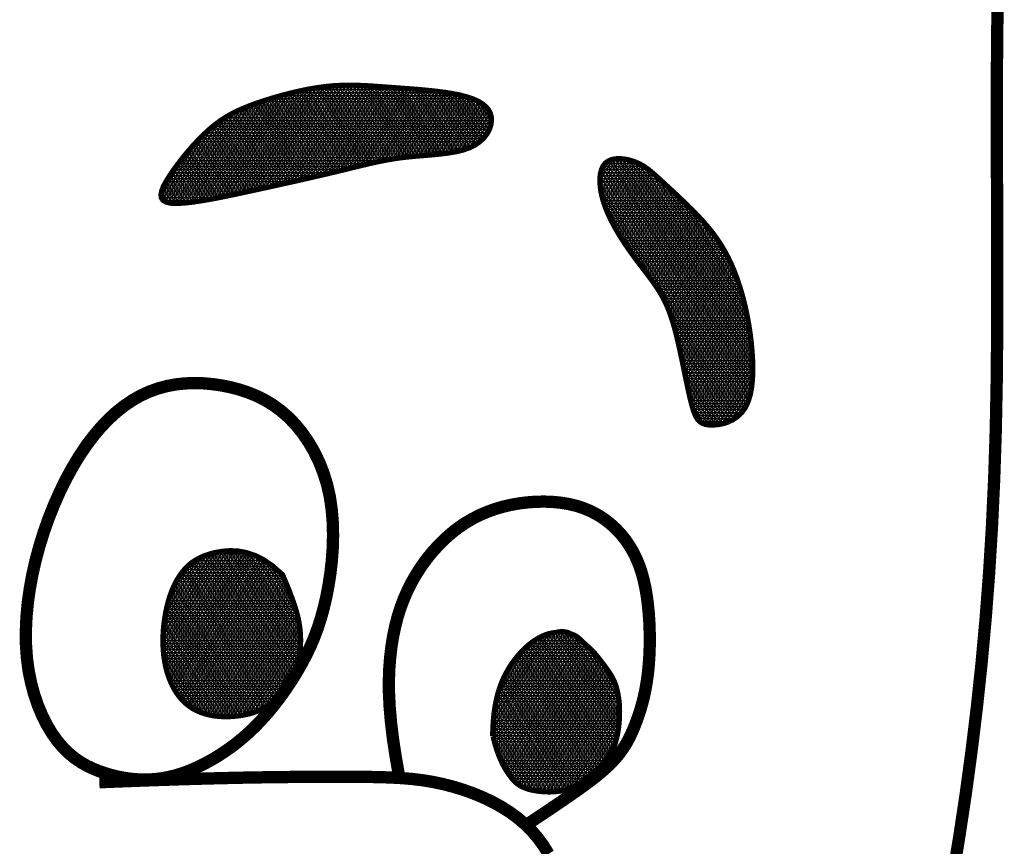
# Model space of a CAD drawing. Extents: x 204 to 1091, y -244 to 171.
# Tile 238 of 246: x 1040.37 to 1045.57, y -176.11 to -171.74. Entities that reach past the tile are written whole.
import ezdxf

# ---------------------------------------------------------------- set-up
doc = ezdxf.new("R2010")
doc.units = 0
doc.header["$LTSCALE"] = 10
doc.header["$MEASUREMENT"] = 0
doc.layers.add('FACE', color=160, linetype='CONTINUOUS')
pattern_1 = [(360, (985.394992, -253.116184), (1e-17, 0.0162636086), []), (60, (985.394992, -253.116184), (-0.0140846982, 0.0081318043), []), (120, (985.394992, -253.116184), (-0.0140846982, -0.0081318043), [])]

msp = doc.modelspace()

# ---------------------------------------------------------------- hatches: boundary and pattern name
at = {"layer": 'FACE', "linetype": 'Continuous'}
h = msp.add_hatch(dxfattribs=at)
h.set_pattern_fill('NET3', scale=0.130109, style=0)
h.set_pattern_definition(pattern_1)
h.paths.add_polyline_path([(1044.2341, -173.4474), (1044.2283, -173.3999), (1044.2213, -173.3533), (1044.213, -173.3079), (1044.2037, -173.2636), (1044.1933, -173.2206), (1044.1819, -173.179), (1044.1695, -173.1389), (1044.1562, -173.1004), (1044.1421, -173.0635), (1044.1269, -173.0282), (1044.1105, -172.9941), (1044.0928, -172.9611), (1044.0736, -172.929), (1044.0527, -172.8975), (1044.0301, -172.8664), (1044.0054, -172.8356), (1043.9787, -172.8048), (1043.9505, -172.7743), (1043.9213, -172.7443), (1043.8917, -172.7152), (1043.8624, -172.6871), (1043.8338, -172.6603), (1043.8067, -172.6352), (1043.7815, -172.6119), (1043.7587, -172.5907), (1043.7379, -172.5715), (1043.7187, -172.5543), (1043.7004, -172.5389), (1043.6825, -172.5252), (1043.6646, -172.5131), (1043.6459, -172.5025), (1043.6262, -172.4932), (1043.6048, -172.4854), (1043.5825, -172.4792), (1043.5597, -172.4751), (1043.5371, -172.4733), (1043.5154, -172.4744), (1043.4951, -172.4785), (1043.477, -172.4863), (1043.4617, -172.4979), (1043.4497, -172.5137), (1043.4411, -172.5332), (1043.4356, -172.5561), (1043.4332, -172.5818), (1043.4339, -172.6099), (1043.4374, -172.6398), (1043.4437, -172.6712), (1043.4527, -172.7034), (1043.4642, -172.7361), (1043.478, -172.7691), (1043.4937, -172.802), (1043.511, -172.8347), (1043.5296, -172.867), (1043.5492, -172.8986), (1043.5694, -172.9294), (1043.5899, -172.9591), (1043.6104, -172.9876), (1043.6308, -173.0149), (1043.6509, -173.0413), (1043.6704, -173.0669), (1043.6894, -173.0919), (1043.7075, -173.1164), (1043.7247, -173.1405), (1043.7407, -173.1645), (1043.7555, -173.1886), (1043.7692, -173.2132), (1043.7819, -173.2388), (1043.7938, -173.2661), (1043.8051, -173.2955), (1043.8159, -173.3276), (1043.8264, -173.3629), (1043.8367, -173.4019), (1043.847, -173.445), (1043.8573, -173.491), (1043.8674, -173.5387), (1043.8774, -173.5869), (1043.8871, -173.6342), (1043.8966, -173.6793), (1043.9058, -173.7211), (1043.9146, -173.7581), (1043.923, -173.7894), (1043.9315, -173.8153), (1043.9405, -173.8361), (1043.9506, -173.8523), (1043.9621, -173.8645), (1043.9756, -173.873), (1043.9916, -173.8785), (1044.0105, -173.8814), (1044.0326, -173.8819), (1044.0572, -173.8799), (1044.0833, -173.8749), (1044.1099, -173.8665), (1044.136, -173.8542), (1044.1608, -173.8376), (1044.1832, -173.8163), (1044.2023, -173.7899), (1044.2173, -173.7582), (1044.2285, -173.7216), (1044.236, -173.6811), (1044.2405, -173.6375), (1044.2421, -173.5915), (1044.2413, -173.5439), (1044.2385, -173.4956)])
h.paths.add_polyline_path([(1041.5848, -172.6451), (1041.6479, -172.6314), (1041.7103, -172.6177), (1041.7715, -172.6041), (1041.8314, -172.5907), (1041.8896, -172.5775), (1041.9457, -172.5646), (1041.9995, -172.552), (1042.0506, -172.5398), (1042.0989, -172.528), (1042.1447, -172.5168), (1042.1887, -172.5062), (1042.2315, -172.4963), (1042.2737, -172.4873), (1042.3158, -172.4793), (1042.3584, -172.4723), (1042.4022, -172.4665), (1042.4475, -172.4619), (1042.4936, -172.458), (1042.5399, -172.4542), (1042.5854, -172.4499), (1042.6295, -172.4445), (1042.6713, -172.4375), (1042.7099, -172.4282), (1042.7447, -172.4161), (1042.7749, -172.4008), (1042.8004, -172.3827), (1042.8213, -172.3624), (1042.8377, -172.3407), (1042.8496, -172.3181), (1042.857, -172.2953), (1042.8601, -172.2729), (1042.8588, -172.2516), (1042.8532, -172.2319), (1042.8433, -172.2139), (1042.8292, -172.1975), (1042.8108, -172.1826), (1042.7881, -172.1692), (1042.7611, -172.1573), (1042.7298, -172.1467), (1042.6943, -172.1375), (1042.6546, -172.1296), (1042.6115, -172.1228), (1042.5656, -172.117), (1042.5179, -172.112), (1042.4691, -172.1076), (1042.4201, -172.1037), (1042.3715, -172.1001), (1042.3244, -172.0966), (1042.2791, -172.0933), (1042.2355, -172.0902), (1042.1931, -172.0876), (1042.1514, -172.0859), (1042.1099, -172.0852), (1042.0681, -172.0859), (1042.0256, -172.0881), (1041.9818, -172.0923), (1041.9366, -172.0985), (1041.8902, -172.1065), (1041.8432, -172.1162), (1041.7963, -172.1272), (1041.7501, -172.1393), (1041.7051, -172.1521), (1041.6619, -172.1656), (1041.6211, -172.1792), (1041.5831, -172.193), (1041.5478, -172.2072), (1041.5145, -172.2221), (1041.483, -172.2381), (1041.4527, -172.2556), (1041.4234, -172.275), (1041.3944, -172.2967), (1041.3654, -172.321), (1041.3362, -172.3481), (1041.307, -172.3775), (1041.2781, -172.4087), (1041.2502, -172.4409), (1041.2235, -172.4736), (1041.1986, -172.506), (1041.1757, -172.5376), (1041.1555, -172.5677), (1041.1383, -172.5957), (1041.1248, -172.6213), (1041.1159, -172.6442), (1041.1122, -172.6642), (1041.1144, -172.6809), (1041.1235, -172.6942), (1041.14, -172.7037), (1041.1647, -172.7093), (1041.1981, -172.7106), (1041.2393, -172.7082), (1041.2872, -172.7026), (1041.3405, -172.6943), (1041.3981, -172.6839), (1041.4588, -172.6718), (1041.5215, -172.6587)])
h = msp.add_hatch(dxfattribs=at)
h.set_pattern_fill('NET3', scale=0.130109, style=0)
h.set_pattern_definition(pattern_1)
h.paths.add_polyline_path([(1041.7553, -174.6728), (1041.7668, -174.6994), (1041.7783, -174.7269), (1041.7896, -174.7549), (1041.8005, -174.7832), (1041.8107, -174.8114), (1041.8201, -174.8391), (1041.8284, -174.866), (1041.8353, -174.8918), (1041.8408, -174.9162), (1041.8448, -174.9392), (1041.8477, -174.9608), (1041.8495, -174.9812), (1041.8505, -175.0003), (1041.8508, -175.0181), (1041.8506, -175.0349), (1041.85, -175.0506), (1041.8492, -175.0652), (1041.8482, -175.079), (1041.8469, -175.0921), (1041.8452, -175.1047), (1041.8431, -175.117), (1041.8404, -175.129), (1041.8373, -175.1411), (1041.8335, -175.1534), (1041.829, -175.1659), (1041.8239, -175.1787), (1041.8184, -175.1917), (1041.8123, -175.2047), (1041.806, -175.2178), (1041.7994, -175.2308), (1041.7926, -175.2436), (1041.7857, -175.2561), (1041.7788, -175.2683), (1041.772, -175.2801), (1041.7651, -175.2913), (1041.7584, -175.3018), (1041.7517, -175.3116), (1041.745, -175.3205), (1041.7386, -175.3284), (1041.7322, -175.3353), (1041.726, -175.341), (1041.7198, -175.3458), (1041.7135, -175.3498), (1041.7072, -175.3534), (1041.7005, -175.3566), (1041.6936, -175.3599), (1041.6861, -175.3633), (1041.6782, -175.3671), (1041.6696, -175.3716), (1041.6601, -175.3765), (1041.6498, -175.3818), (1041.6383, -175.3873), (1041.6255, -175.3929), (1041.6113, -175.3984), (1041.5955, -175.4037), (1041.5779, -175.4087), (1041.5585, -175.4132), (1041.5374, -175.417), (1041.5151, -175.4201), (1041.4917, -175.4222), (1041.4676, -175.4234), (1041.443, -175.4233), (1041.4183, -175.422), (1041.3938, -175.4193), (1041.3697, -175.4149), (1041.3462, -175.4089), (1041.3234, -175.4012), (1041.3013, -175.3917), (1041.2802, -175.3803), (1041.26, -175.367), (1041.2409, -175.3516), (1041.223, -175.3341), (1041.2065, -175.3145), (1041.1913, -175.2928), (1041.1775, -175.2692), (1041.1652, -175.244), (1041.1543, -175.2173), (1041.145, -175.1892), (1041.1373, -175.1599), (1041.1313, -175.1295), (1041.1268, -175.0984), (1041.124, -175.0665), (1041.1228, -175.0343), (1041.123, -175.0018), (1041.1245, -174.9693), (1041.1274, -174.9371), (1041.1316, -174.9053), (1041.1369, -174.8741), (1041.1433, -174.8437), (1041.1508, -174.8143), (1041.1595, -174.7859), (1041.1694, -174.7588), (1041.1804, -174.7329), (1041.1927, -174.7084), (1041.2062, -174.6854), (1041.2209, -174.664), (1041.237, -174.6443), (1041.2546, -174.6263), (1041.274, -174.61), (1041.2954, -174.5954), (1041.319, -174.5826), (1041.3452, -174.5714), (1041.374, -174.562), (1041.4058, -174.5543), (1041.4408, -174.5485), (1041.4787, -174.5458), (1041.5194, -174.5476), (1041.5625, -174.5553), (1041.6079, -174.5703), (1041.6554, -174.594), (1041.7046, -174.6277)])
edge = h.paths.add_edge_path()
edge.add_line((1042.866, -175.5267), (1042.8668, -175.5028))
edge.add_line((1042.8668, -175.5028), (1042.8677, -175.482))
edge.add_line((1042.8677, -175.482), (1042.8686, -175.4641))
edge.add_line((1042.8686, -175.4641), (1042.8696, -175.4485))
edge.add_line((1042.8696, -175.4485), (1042.8707, -175.435))
edge.add_line((1042.8707, -175.435), (1042.8718, -175.4232))
edge.add_line((1042.8718, -175.4232), (1042.8729, -175.4127))
edge.add_line((1042.8729, -175.4127), (1042.874, -175.4031))
edge.add_line((1042.874, -175.4031), (1042.8752, -175.3942))
edge.add_line((1042.8752, -175.3942), (1042.8763, -175.3858))
edge.add_line((1042.8763, -175.3858), (1042.8775, -175.3778))
edge.add_line((1042.8775, -175.3778), (1042.8787, -175.3703))
edge.add_line((1042.8787, -175.3703), (1042.88, -175.3631))
edge.add_line((1042.88, -175.3631), (1042.8812, -175.3561))
edge.add_line((1042.8812, -175.3561), (1042.8825, -175.3494))
edge.add_line((1042.8825, -175.3494), (1042.8839, -175.3428))
edge.add_line((1042.8839, -175.3428), (1042.8853, -175.3363))
edge.add_line((1042.8853, -175.3363), (1042.8867, -175.3299))
edge.add_line((1042.8867, -175.3299), (1042.8882, -175.3236))
edge.add_line((1042.8882, -175.3236), (1042.8897, -175.3173))
edge.add_line((1042.8897, -175.3173), (1042.8913, -175.3112))
edge.add_line((1042.8913, -175.3112), (1042.8929, -175.3051))
edge.add_line((1042.8929, -175.3051), (1042.8946, -175.2991))
edge.add_line((1042.8946, -175.2991), (1042.8963, -175.2932))
edge.add_line((1042.8963, -175.2932), (1042.8981, -175.2874))
edge.add_line((1042.8981, -175.2874), (1042.8999, -175.2817))
edge.add_line((1042.8999, -175.2817), (1042.9017, -175.276))
edge.add_line((1042.9017, -175.276), (1042.9036, -175.2704))
edge.add_line((1042.9036, -175.2704), (1042.9055, -175.2649))
edge.add_line((1042.9055, -175.2649), (1042.9075, -175.2595))
edge.add_line((1042.9075, -175.2595), (1042.9095, -175.2541))
edge.add_line((1042.9095, -175.2541), (1042.9115, -175.2488))
edge.add_line((1042.9115, -175.2488), (1042.9136, -175.2436))
edge.add_line((1042.9136, -175.2436), (1042.9157, -175.2385))
edge.add_line((1042.9157, -175.2385), (1042.9178, -175.2334))
edge.add_line((1042.9178, -175.2334), (1042.92, -175.2284))
edge.add_line((1042.92, -175.2284), (1042.9222, -175.2234))
edge.add_line((1042.9222, -175.2234), (1042.9244, -175.2185))
edge.add_line((1042.9244, -175.2185), (1042.9267, -175.2137))
edge.add_line((1042.9267, -175.2137), (1042.929, -175.2089))
edge.add_line((1042.929, -175.2089), (1042.9313, -175.2042))
edge.add_line((1042.9313, -175.2042), (1042.9337, -175.1996))
edge.add_line((1042.9337, -175.1996), (1042.9361, -175.195))
edge.add_line((1042.9361, -175.195), (1042.9385, -175.1905))
edge.add_line((1042.9385, -175.1905), (1042.9409, -175.186))
edge.add_line((1042.9409, -175.186), (1042.9434, -175.1816))
edge.add_line((1042.9434, -175.1816), (1042.9459, -175.1773))
edge.add_line((1042.9459, -175.1773), (1042.9484, -175.173))
edge.add_line((1042.9484, -175.173), (1042.951, -175.1688))
edge.add_line((1042.951, -175.1688), (1042.9535, -175.1646))
edge.add_line((1042.9535, -175.1646), (1042.9561, -175.1604))
edge.add_line((1042.9561, -175.1604), (1042.9587, -175.1563))
edge.add_line((1042.9587, -175.1563), (1042.9614, -175.1523))
edge.add_line((1042.9614, -175.1523), (1042.964, -175.1483))
edge.add_line((1042.964, -175.1483), (1042.9667, -175.1443))
edge.add_line((1042.9667, -175.1443), (1042.9694, -175.1404))
edge.add_line((1042.9694, -175.1404), (1042.9721, -175.1366))
edge.add_line((1042.9721, -175.1366), (1042.9748, -175.1328))
edge.add_line((1042.9748, -175.1328), (1042.9776, -175.129))
edge.add_line((1042.9776, -175.129), (1042.9803, -175.1253))
edge.add_line((1042.9803, -175.1253), (1042.9831, -175.1216))
edge.add_line((1042.9831, -175.1216), (1042.9859, -175.118))
edge.add_line((1042.9859, -175.118), (1042.9887, -175.1144))
edge.add_line((1042.9887, -175.1144), (1042.9916, -175.1108))
edge.add_line((1042.9916, -175.1108), (1042.9944, -175.1073))
edge.add_line((1042.9944, -175.1073), (1042.9972, -175.1039))
edge.add_line((1042.9972, -175.1039), (1043.0001, -175.1004))
edge.add_line((1043.0001, -175.1004), (1043.003, -175.0971))
edge.add_line((1043.003, -175.0971), (1043.0059, -175.0938))
edge.add_line((1043.0059, -175.0938), (1043.0088, -175.0905))
edge.add_line((1043.0088, -175.0905), (1043.0117, -175.0872))
edge.add_line((1043.0117, -175.0872), (1043.0146, -175.0841))
edge.add_line((1043.0146, -175.0841), (1043.0175, -175.0809))
edge.add_line((1043.0175, -175.0809), (1043.0205, -175.0778))
edge.add_line((1043.0205, -175.0778), (1043.0234, -175.0748))
edge.add_line((1043.0234, -175.0748), (1043.0264, -175.0718))
edge.add_line((1043.0264, -175.0718), (1043.0294, -175.0688))
edge.add_line((1043.0294, -175.0688), (1043.0323, -175.0659))
edge.add_line((1043.0323, -175.0659), (1043.0353, -175.063))
edge.add_line((1043.0353, -175.063), (1043.0383, -175.0602))
edge.add_line((1043.0383, -175.0602), (1043.0413, -175.0574))
edge.add_line((1043.0413, -175.0574), (1043.0443, -175.0547))
edge.add_line((1043.0443, -175.0547), (1043.0473, -175.052))
edge.add_line((1043.0473, -175.052), (1043.0503, -175.0494))
edge.add_line((1043.0503, -175.0494), (1043.0533, -175.0468))
edge.add_line((1043.0533, -175.0468), (1043.0563, -175.0442))
edge.add_line((1043.0563, -175.0442), (1043.0594, -175.0417))
edge.add_line((1043.0594, -175.0417), (1043.0624, -175.0393))
edge.add_line((1043.0624, -175.0393), (1043.0654, -175.0369))
edge.add_line((1043.0654, -175.0369), (1043.0684, -175.0345))
edge.add_line((1043.0684, -175.0345), (1043.0715, -175.0322))
edge.add_line((1043.0715, -175.0322), (1043.0745, -175.0299))
edge.add_line((1043.0745, -175.0299), (1043.0775, -175.0277))
edge.add_line((1043.0775, -175.0277), (1043.0806, -175.0256))
edge.add_line((1043.0806, -175.0256), (1043.0836, -175.0234))
edge.add_line((1043.0836, -175.0234), (1043.0866, -175.0214))
edge.add_line((1043.0866, -175.0214), (1043.0896, -175.0194))
edge.add_line((1043.0896, -175.0194), (1043.0926, -175.0174))
edge.add_line((1043.0926, -175.0174), (1043.0957, -175.0155))
edge.add_line((1043.0957, -175.0155), (1043.0987, -175.0136))
edge.add_line((1043.0987, -175.0136), (1043.1017, -175.0117))
edge.add_line((1043.1017, -175.0117), (1043.1047, -175.01))
edge.add_line((1043.1047, -175.01), (1043.1077, -175.0082))
edge.add_line((1043.1077, -175.0082), (1043.1107, -175.0065))
edge.add_line((1043.1107, -175.0065), (1043.1137, -175.0049))
edge.add_line((1043.1137, -175.0049), (1043.1167, -175.0033))
edge.add_line((1043.1167, -175.0033), (1043.1197, -175.0018))
edge.add_line((1043.1197, -175.0018), (1043.1226, -175.0003))
edge.add_line((1043.1226, -175.0003), (1043.1256, -174.9989))
edge.add_line((1043.1256, -174.9989), (1043.1285, -174.9975))
edge.add_line((1043.1285, -174.9975), (1043.1315, -174.9961))
edge.add_line((1043.1315, -174.9961), (1043.1344, -174.9949))
edge.add_line((1043.1344, -174.9949), (1043.1373, -174.9936))
edge.add_line((1043.1373, -174.9936), (1043.1403, -174.9924))
edge.add_line((1043.1403, -174.9924), (1043.1432, -174.9913))
edge.add_line((1043.1432, -174.9913), (1043.1461, -174.9902))
edge.add_line((1043.1461, -174.9902), (1043.1489, -174.9892))
edge.add_line((1043.1489, -174.9892), (1043.1518, -174.9882))
edge.add_line((1043.1518, -174.9882), (1043.1547, -174.9872))
edge.add_line((1043.1547, -174.9872), (1043.1575, -174.9864))
edge.add_line((1043.1575, -174.9864), (1043.1603, -174.9855))
edge.add_line((1043.1603, -174.9855), (1043.1632, -174.9847))
edge.add_line((1043.1632, -174.9847), (1043.166, -174.984))
edge.add_line((1043.166, -174.984), (1043.1688, -174.9833))
edge.add_line((1043.1688, -174.9833), (1043.1715, -174.9827))
edge.add_line((1043.1715, -174.9827), (1043.1743, -174.9821))
edge.add_line((1043.1743, -174.9821), (1043.177, -174.9815))
edge.add_line((1043.177, -174.9815), (1043.1798, -174.981))
edge.add_line((1043.1798, -174.981), (1043.1825, -174.9806))
edge.add_line((1043.1825, -174.9806), (1043.1852, -174.9802))
edge.add_line((1043.1852, -174.9802), (1043.1879, -174.9798))
edge.add_line((1043.1879, -174.9798), (1043.1905, -174.9794))
edge.add_line((1043.1905, -174.9794), (1043.1931, -174.979))
edge.add_line((1043.1931, -174.979), (1043.1957, -174.9786))
edge.add_line((1043.1957, -174.9786), (1043.1983, -174.9783))
edge.add_line((1043.1983, -174.9783), (1043.2008, -174.9778))
edge.add_line((1043.2008, -174.9778), (1043.2033, -174.9774))
edge.add_line((1043.2033, -174.9774), (1043.2058, -174.9769))
edge.add_line((1043.2058, -174.9769), (1043.2082, -174.9765))
edge.add_line((1043.2082, -174.9765), (1043.2107, -174.976))
edge.add_line((1043.2107, -174.976), (1043.2131, -174.9755))
edge.add_line((1043.2131, -174.9755), (1043.2155, -174.9751))
edge.add_line((1043.2155, -174.9751), (1043.2179, -174.9748))
edge.add_line((1043.2179, -174.9748), (1043.2204, -174.9744))
edge.add_line((1043.2204, -174.9744), (1043.2228, -174.9742))
edge.add_line((1043.2228, -174.9742), (1043.2253, -174.974))
edge.add_line((1043.2253, -174.974), (1043.2278, -174.9739))
edge.add_line((1043.2278, -174.9739), (1043.2303, -174.9738))
edge.add_line((1043.2303, -174.9738), (1043.2328, -174.9738))
edge.add_line((1043.2328, -174.9738), (1043.2354, -174.9739))
edge.add_line((1043.2354, -174.9739), (1043.2379, -174.974))
edge.add_line((1043.2379, -174.974), (1043.2405, -174.9742))
edge.add_line((1043.2405, -174.9742), (1043.2432, -174.9744))
edge.add_line((1043.2432, -174.9744), (1043.2458, -174.9747))
edge.add_line((1043.2458, -174.9747), (1043.2484, -174.975))
edge.add_line((1043.2484, -174.975), (1043.251, -174.9754))
edge.add_line((1043.251, -174.9754), (1043.2535, -174.9758))
edge.add_line((1043.2535, -174.9758), (1043.256, -174.9763))
edge.add_line((1043.256, -174.9763), (1043.2584, -174.9769))
edge.add_line((1043.2584, -174.9769), (1043.2607, -174.9775))
edge.add_line((1043.2607, -174.9775), (1043.2628, -174.9783))
edge.add_line((1043.2628, -174.9783), (1043.2649, -174.979))
edge.add_line((1043.2649, -174.979), (1043.2669, -174.9798))
edge.add_line((1043.2669, -174.9798), (1043.2688, -174.9807))
edge.add_line((1043.2688, -174.9807), (1043.2707, -174.9815))
edge.add_line((1043.2707, -174.9815), (1043.2725, -174.9824))
edge.add_line((1043.2725, -174.9824), (1043.2743, -174.9832))
edge.add_line((1043.2743, -174.9832), (1043.2761, -174.984))
edge.add_line((1043.2761, -174.984), (1043.278, -174.9847))
edge.add_line((1043.278, -174.9847), (1043.2799, -174.9855))
edge.add_line((1043.2799, -174.9855), (1043.2818, -174.9862))
edge.add_line((1043.2818, -174.9862), (1043.2837, -174.9869))
edge.add_line((1043.2837, -174.9869), (1043.2857, -174.9876))
edge.add_line((1043.2857, -174.9876), (1043.2877, -174.9883))
edge.add_line((1043.2877, -174.9883), (1043.2898, -174.9891))
edge.add_line((1043.2898, -174.9891), (1043.2919, -174.9899))
edge.add_line((1043.2919, -174.9899), (1043.294, -174.9908))
edge.add_line((1043.294, -174.9908), (1043.2962, -174.9918))
edge.add_line((1043.2962, -174.9918), (1043.2984, -174.9929))
edge.add_line((1043.2984, -174.9929), (1043.3007, -174.994))
edge.add_line((1043.3007, -174.994), (1043.3029, -174.9952))
edge.add_line((1043.3029, -174.9952), (1043.3052, -174.9964))
edge.add_line((1043.3052, -174.9964), (1043.3075, -174.9978))
edge.add_line((1043.3075, -174.9978), (1043.3097, -174.9992))
edge.add_line((1043.3097, -174.9992), (1043.3119, -175.0007))
edge.add_line((1043.3119, -175.0007), (1043.3141, -175.0022))
edge.add_line((1043.3141, -175.0022), (1043.3162, -175.0038))
edge.add_line((1043.3162, -175.0038), (1043.3184, -175.0055))
edge.add_line((1043.3184, -175.0055), (1043.3205, -175.0072))
edge.add_line((1043.3205, -175.0072), (1043.3225, -175.0089))
edge.add_line((1043.3225, -175.0089), (1043.3245, -175.0106))
edge.add_line((1043.3245, -175.0106), (1043.3265, -175.0124))
edge.add_line((1043.3265, -175.0124), (1043.3284, -175.0141))
edge.add_line((1043.3284, -175.0141), (1043.3303, -175.0158))
edge.add_line((1043.3303, -175.0158), (1043.3321, -175.0176))
edge.add_line((1043.3321, -175.0176), (1043.334, -175.0194))
edge.add_line((1043.334, -175.0194), (1043.3358, -175.0212))
edge.add_line((1043.3358, -175.0212), (1043.3377, -175.023))
edge.add_line((1043.3377, -175.023), (1043.3397, -175.0249))
edge.add_line((1043.3397, -175.0249), (1043.3417, -175.0268))
edge.add_line((1043.3417, -175.0268), (1043.3438, -175.0288))
edge.add_line((1043.3438, -175.0288), (1043.3459, -175.0308))
edge.add_line((1043.3459, -175.0308), (1043.3483, -175.0329))
edge.add_line((1043.3483, -175.0329), (1043.3507, -175.0352))
edge.add_line((1043.3507, -175.0352), (1043.3534, -175.0377))
edge.add_line((1043.3534, -175.0377), (1043.3564, -175.0403))
edge.add_line((1043.3564, -175.0403), (1043.3596, -175.0432))
edge.add_line((1043.3596, -175.0432), (1043.3631, -175.0464))
edge.add_line((1043.3631, -175.0464), (1043.3669, -175.0498))
edge.add_line((1043.3669, -175.0498), (1043.3711, -175.0535))
edge.add_line((1043.3711, -175.0535), (1043.3755, -175.0575))
edge.add_line((1043.3755, -175.0575), (1043.3801, -175.0618))
edge.add_line((1043.3801, -175.0618), (1043.3849, -175.0664))
edge.add_line((1043.3849, -175.0664), (1043.3899, -175.0713))
edge.add_line((1043.3899, -175.0713), (1043.3949, -175.0764))
edge.add_line((1043.3949, -175.0764), (1043.4001, -175.0819))
edge.add_line((1043.4001, -175.0819), (1043.4052, -175.0876))
edge.add_line((1043.4052, -175.0876), (1043.4105, -175.0936))
edge.add_line((1043.4105, -175.0936), (1043.4159, -175.1))
edge.add_line((1043.4159, -175.1), (1043.4214, -175.1067))
edge.add_line((1043.4214, -175.1067), (1043.4271, -175.1139))
edge.add_line((1043.4271, -175.1139), (1043.4331, -175.1215))
edge.add_line((1043.4331, -175.1215), (1043.4393, -175.1296))
edge.add_line((1043.4393, -175.1296), (1043.4459, -175.1382))
edge.add_line((1043.4459, -175.1382), (1043.4529, -175.1473))
edge.add_line((1043.4529, -175.1473), (1043.46, -175.1568))
edge.add_line((1043.46, -175.1568), (1043.4673, -175.1667))
edge.add_line((1043.4673, -175.1667), (1043.4746, -175.1769))
edge.add_line((1043.4746, -175.1769), (1043.4817, -175.1873))
edge.add_line((1043.4817, -175.1873), (1043.4885, -175.1978))
edge.add_line((1043.4885, -175.1978), (1043.4949, -175.2083))
edge.add_line((1043.4949, -175.2083), (1043.5007, -175.2187))
edge.add_line((1043.5007, -175.2187), (1043.5059, -175.2289))
edge.add_line((1043.5059, -175.2289), (1043.5104, -175.239))
edge.add_line((1043.5104, -175.239), (1043.5144, -175.2491))
edge.add_line((1043.5144, -175.2491), (1043.5179, -175.259))
edge.add_line((1043.5179, -175.259), (1043.521, -175.269))
edge.add_line((1043.521, -175.269), (1043.5237, -175.2791))
edge.add_line((1043.5237, -175.2791), (1043.5261, -175.2892))
edge.add_line((1043.5261, -175.2892), (1043.5283, -175.2994))
edge.add_line((1043.5283, -175.2994), (1043.5302, -175.3098))
edge.add_line((1043.5302, -175.3098), (1043.532, -175.3206))
edge.add_line((1043.532, -175.3206), (1043.5336, -175.3316))
edge.add_line((1043.5336, -175.3316), (1043.5349, -175.3432))
edge.add_line((1043.5349, -175.3432), (1043.536, -175.3554))
edge.add_line((1043.536, -175.3554), (1043.5368, -175.3683))
edge.add_line((1043.5368, -175.3683), (1043.5373, -175.382))
edge.add_line((1043.5373, -175.382), (1043.5375, -175.3967))
edge.add_line((1043.5375, -175.3967), (1043.5373, -175.4123))
edge.add_line((1043.5373, -175.4123), (1043.5367, -175.4288))
edge.add_line((1043.5367, -175.4288), (1043.5357, -175.4459))
edge.add_line((1043.5357, -175.4459), (1043.5342, -175.4635))
edge.add_line((1043.5342, -175.4635), (1043.5323, -175.4813))
edge.add_line((1043.5323, -175.4813), (1043.5297, -175.4992))
edge.add_line((1043.5297, -175.4992), (1043.5266, -175.5169))
edge.add_line((1043.5266, -175.5169), (1043.5228, -175.5343))
edge.add_line((1043.5228, -175.5343), (1043.5183, -175.5513))
edge.add_line((1043.5183, -175.5513), (1043.5131, -175.5677))
edge.add_line((1043.5131, -175.5677), (1043.5073, -175.5836))
edge.add_line((1043.5073, -175.5836), (1043.5007, -175.5988))
edge.add_line((1043.5007, -175.5988), (1043.4935, -175.6135))
edge.add_line((1043.4935, -175.6135), (1043.4856, -175.6275))
edge.add_line((1043.4856, -175.6275), (1043.4769, -175.6409))
edge.add_line((1043.4769, -175.6409), (1043.4676, -175.6537))
edge.add_line((1043.4676, -175.6537), (1043.4577, -175.6657))
edge.add_line((1043.4577, -175.6657), (1043.4471, -175.6772))
edge.add_line((1043.4471, -175.6772), (1043.436, -175.6881))
edge.add_line((1043.436, -175.6881), (1043.4245, -175.6986))
edge.add_line((1043.4245, -175.6986), (1043.4126, -175.7088))
edge.add_line((1043.4126, -175.7088), (1043.4005, -175.7187))
edge.add_line((1043.4005, -175.7187), (1043.3882, -175.7284))
edge.add_line((1043.3882, -175.7284), (1043.3758, -175.7381))
edge.add_line((1043.3758, -175.7381), (1043.3634, -175.7477))
edge.add_line((1043.3634, -175.7477), (1043.3509, -175.7572))
edge.add_line((1043.3509, -175.7572), (1043.3383, -175.7664))
edge.add_line((1043.3383, -175.7664), (1043.3255, -175.7752))
edge.add_line((1043.3255, -175.7752), (1043.3125, -175.7836))
edge.add_line((1043.3125, -175.7836), (1043.2991, -175.7912))
edge.add_line((1043.2991, -175.7912), (1043.2853, -175.7982))
edge.add_line((1043.2853, -175.7982), (1043.2711, -175.8042))
edge.add_line((1043.2711, -175.8042), (1043.2564, -175.8092))
edge.add_line((1043.2564, -175.8092), (1043.2412, -175.8132))
edge.add_line((1043.2412, -175.8132), (1043.2257, -175.8163))
edge.add_line((1043.2257, -175.8163), (1043.21, -175.8186))
edge.add_line((1043.21, -175.8186), (1043.1941, -175.8201))
edge.add_line((1043.1941, -175.8201), (1043.1781, -175.8209))
edge.add_line((1043.1781, -175.8209), (1043.1621, -175.8211))
edge.add_line((1043.1621, -175.8211), (1043.1462, -175.8207))
edge.add_line((1043.1462, -175.8207), (1043.1304, -175.8197))
edge.add_line((1043.1304, -175.8197), (1043.1149, -175.8183))
edge.add_line((1043.1149, -175.8183), (1043.0998, -175.8163))
edge.add_line((1043.0998, -175.8163), (1043.0851, -175.8138))
edge.add_line((1043.0851, -175.8138), (1043.0709, -175.8108))
edge.add_line((1043.0709, -175.8108), (1043.0573, -175.8073))
edge.add_line((1043.0573, -175.8073), (1043.0444, -175.8032))
edge.add_line((1043.0444, -175.8032), (1043.0323, -175.7986))
edge.add_line((1043.0323, -175.7986), (1043.021, -175.7935))
edge.add_line((1043.021, -175.7935), (1043.0103, -175.7877))
edge.add_line((1043.0103, -175.7877), (1043.0002, -175.781))
edge.add_line((1043.0002, -175.781), (1042.9905, -175.7733))
edge.add_line((1042.9905, -175.7733), (1042.9809, -175.7643))
edge.add_line((1042.9809, -175.7643), (1042.9713, -175.7539))
edge.add_line((1042.9713, -175.7539), (1042.9615, -175.7418))
edge.add_line((1042.9615, -175.7418), (1042.9514, -175.728))
edge.add_line((1042.9514, -175.728), (1042.9409, -175.7122))
edge.add_line((1042.9409, -175.7122), (1042.93, -175.6942))
edge.add_line((1042.93, -175.6942), (1042.919, -175.6738))
edge.add_line((1042.919, -175.6738), (1042.908, -175.6508))
edge.add_line((1042.908, -175.6508), (1042.8973, -175.625))
edge.add_line((1042.8973, -175.625), (1042.8871, -175.5962))
edge.add_line((1042.8871, -175.5962), (1042.8775, -175.5642))
edge.add_line((1042.8775, -175.5642), (1042.8688, -175.5288))

# ---------------------------------------------------------------- linework, layer by layer
at = {"layer": 'FACE', "color": 7}
for points, const_width in [([(1045.5394, -171.5402), (1045.5347, -171.7798), (1045.5326, -172.03), (1045.5323, -172.2895), (1045.5331, -172.5559), (1045.5342, -172.8267), (1045.5348, -173.0997), (1045.5343, -173.3725), (1045.5319, -173.6427), (1045.5268, -173.9079), (1045.5184, -174.1664), (1045.5066, -174.4184), (1045.4915, -174.6644), (1045.4731, -174.9053), (1045.4515, -175.1416), (1045.4268, -175.3742), (1045.3989, -175.6036), (1045.368, -175.8307), (1045.3341, -176.0558), (1045.2972, -176.2783)], 0.0651), ([(1042.3734, -175.7473), (1042.3541, -175.6383), (1042.3392, -175.54), (1042.3285, -175.4513), (1042.3216, -175.3709), (1042.3181, -175.2976), (1042.3176, -175.2303), (1042.3199, -175.1678), (1042.3245, -175.1089), (1042.3312, -175.0526), (1042.3399, -174.9985), (1042.3508, -174.9464), (1042.3637, -174.8964), (1042.3789, -174.8481), (1042.3963, -174.8015), (1042.416, -174.7564), (1042.438, -174.7127), (1042.4624, -174.6702), (1042.4889, -174.6292), (1042.5175, -174.5898), (1042.548, -174.5522), (1042.5801, -174.5168), (1042.6136, -174.4835), (1042.6485, -174.4528), (1042.6846, -174.4247), (1042.7215, -174.3996), (1042.7595, -174.3772), (1042.7983, -174.3575), (1042.838, -174.3404), (1042.8786, -174.3258), (1042.9201, -174.3136), (1042.9624, -174.3038), (1043.0056, -174.2961), (1043.0495, -174.2906), (1043.0938, -174.2873), (1043.1383, -174.2864), (1043.1826, -174.288), (1043.2262, -174.2922), (1043.2689, -174.2993), (1043.3103, -174.3092), (1043.3501, -174.3223), (1043.3879, -174.3384), (1043.4237, -174.3575), (1043.4573, -174.3794), (1043.4887, -174.4037), (1043.5178, -174.4302), (1043.5446, -174.4588), (1043.5689, -174.4891), (1043.5907, -174.521), (1043.6101, -174.5542), (1043.627, -174.5887), (1043.6416, -174.6246), (1043.6542, -174.6619), (1043.6648, -174.7008), (1043.6737, -174.7412), (1043.681, -174.7832), (1043.6868, -174.8269), (1043.6913, -174.8722), (1043.6946, -174.9187), (1043.6965, -174.966), (1043.6972, -175.0136), (1043.6966, -175.0609), (1043.6947, -175.1075), (1043.6915, -175.153), (1043.687, -175.1968), (1043.6813, -175.2386), (1043.6744, -175.2783), (1043.6664, -175.3161), (1043.6574, -175.3521), (1043.6476, -175.3864), (1043.637, -175.4191), (1043.6258, -175.4502), (1043.6141, -175.48), (1043.6018, -175.5085), (1043.5887, -175.536), (1043.5742, -175.5628), (1043.5579, -175.5891), (1043.5394, -175.6151), (1043.5182, -175.6413), (1043.4938, -175.6677), (1043.4658, -175.6947), (1043.4337, -175.7227), (1043.3969, -175.7522), (1043.3548, -175.7838), (1043.3068, -175.8182), (1043.2522, -175.8561), (1043.1904, -175.898), (1043.1208, -175.9448), (1043.0428, -175.9969)], 0.0651), ([(1041.7553, -174.6728), (1041.7668, -174.6994), (1041.7783, -174.7269), (1041.7896, -174.7549), (1041.8005, -174.7832), (1041.8107, -174.8114), (1041.8201, -174.8391), (1041.8284, -174.866), (1041.8353, -174.8918), (1041.8408, -174.9162), (1041.8448, -174.9392), (1041.8477, -174.9608), (1041.8495, -174.9812), (1041.8505, -175.0003), (1041.8508, -175.0181), (1041.8506, -175.0349), (1041.85, -175.0506), (1041.8492, -175.0652), (1041.8482, -175.079), (1041.8469, -175.0921), (1041.8452, -175.1047), (1041.8431, -175.117), (1041.8404, -175.129), (1041.8373, -175.1411), (1041.8335, -175.1534), (1041.829, -175.1659), (1041.8239, -175.1787), (1041.8184, -175.1917), (1041.8123, -175.2047), (1041.806, -175.2178), (1041.7994, -175.2308), (1041.7926, -175.2436), (1041.7857, -175.2561), (1041.7788, -175.2683), (1041.772, -175.2801), (1041.7651, -175.2913), (1041.7584, -175.3018), (1041.7517, -175.3116), (1041.745, -175.3205), (1041.7386, -175.3284), (1041.7322, -175.3353), (1041.726, -175.341), (1041.7198, -175.3458), (1041.7135, -175.3498), (1041.7072, -175.3534), (1041.7005, -175.3566), (1041.6936, -175.3599), (1041.6861, -175.3633), (1041.6782, -175.3671), (1041.6696, -175.3716), (1041.6601, -175.3765), (1041.6498, -175.3818), (1041.6383, -175.3873), (1041.6255, -175.3929), (1041.6113, -175.3984), (1041.5955, -175.4037), (1041.5779, -175.4087), (1041.5585, -175.4132), (1041.5374, -175.417), (1041.5151, -175.4201), (1041.4917, -175.4222), (1041.4676, -175.4234), (1041.443, -175.4233), (1041.4183, -175.422), (1041.3938, -175.4193), (1041.3697, -175.4149), (1041.3462, -175.4089), (1041.3234, -175.4012), (1041.3013, -175.3917), (1041.2802, -175.3803), (1041.26, -175.367), (1041.2409, -175.3516), (1041.223, -175.3341), (1041.2065, -175.3145), (1041.1913, -175.2928), (1041.1775, -175.2692), (1041.1652, -175.244), (1041.1543, -175.2173), (1041.145, -175.1892), (1041.1373, -175.1599), (1041.1313, -175.1295), (1041.1268, -175.0984), (1041.124, -175.0665), (1041.1228, -175.0343), (1041.123, -175.0018), (1041.1245, -174.9693), (1041.1274, -174.9371), (1041.1316, -174.9053), (1041.1369, -174.8741), (1041.1433, -174.8437), (1041.1508, -174.8143), (1041.1595, -174.7859), (1041.1694, -174.7588), (1041.1804, -174.7329), (1041.1927, -174.7084), (1041.2062, -174.6854), (1041.2209, -174.664), (1041.237, -174.6443), (1041.2546, -174.6263), (1041.274, -174.61), (1041.2954, -174.5954), (1041.319, -174.5826), (1041.3452, -174.5714), (1041.374, -174.562), (1041.4058, -174.5543), (1041.4408, -174.5485), (1041.4787, -174.5458), (1041.5194, -174.5476), (1041.5625, -174.5553), (1041.6079, -174.5703), (1041.6554, -174.594), (1041.7046, -174.6277), (1041.7553, -174.6728)], 0.0274), ([(1042.866, -175.5267), (1042.8668, -175.5028), (1042.8677, -175.482), (1042.8686, -175.4641), (1042.8696, -175.4485), (1042.8707, -175.435), (1042.8718, -175.4232), (1042.8729, -175.4127), (1042.874, -175.4031), (1042.8752, -175.3942), (1042.8763, -175.3858), (1042.8775, -175.3778), (1042.8787, -175.3703), (1042.88, -175.3631), (1042.8812, -175.3561), (1042.8825, -175.3494), (1042.8839, -175.3428), (1042.8853, -175.3363), (1042.8867, -175.3299), (1042.8882, -175.3236), (1042.8897, -175.3173), (1042.8913, -175.3112), (1042.8929, -175.3051), (1042.8946, -175.2991), (1042.8963, -175.2932), (1042.8981, -175.2874), (1042.8999, -175.2817), (1042.9017, -175.276), (1042.9036, -175.2704), (1042.9055, -175.2649), (1042.9075, -175.2595), (1042.9095, -175.2541), (1042.9115, -175.2488), (1042.9136, -175.2436), (1042.9157, -175.2385), (1042.9178, -175.2334), (1042.92, -175.2284), (1042.9222, -175.2234), (1042.9244, -175.2185), (1042.9267, -175.2137), (1042.929, -175.2089), (1042.9313, -175.2042), (1042.9337, -175.1996), (1042.9361, -175.195), (1042.9385, -175.1905), (1042.9409, -175.186), (1042.9434, -175.1816), (1042.9459, -175.1773), (1042.9484, -175.173), (1042.951, -175.1688), (1042.9535, -175.1646), (1042.9561, -175.1604), (1042.9587, -175.1563), (1042.9614, -175.1523), (1042.964, -175.1483), (1042.9667, -175.1443), (1042.9694, -175.1404), (1042.9721, -175.1366), (1042.9748, -175.1328), (1042.9776, -175.129), (1042.9803, -175.1253), (1042.9831, -175.1216), (1042.9859, -175.118), (1042.9887, -175.1144), (1042.9916, -175.1108), (1042.9944, -175.1073), (1042.9972, -175.1039), (1043.0001, -175.1004), (1043.003, -175.0971), (1043.0059, -175.0938), (1043.0088, -175.0905), (1043.0117, -175.0872), (1043.0146, -175.0841), (1043.0175, -175.0809), (1043.0205, -175.0778), (1043.0234, -175.0748), (1043.0264, -175.0718), (1043.0294, -175.0688), (1043.0323, -175.0659), (1043.0353, -175.063), (1043.0383, -175.0602), (1043.0413, -175.0574), (1043.0443, -175.0547), (1043.0473, -175.052), (1043.0503, -175.0494), (1043.0533, -175.0468), (1043.0563, -175.0442), (1043.0594, -175.0417), (1043.0624, -175.0393), (1043.0654, -175.0369), (1043.0684, -175.0345), (1043.0715, -175.0322), (1043.0745, -175.0299), (1043.0775, -175.0277), (1043.0806, -175.0256), (1043.0836, -175.0234), (1043.0866, -175.0214), (1043.0896, -175.0194), (1043.0926, -175.0174), (1043.0957, -175.0155), (1043.0987, -175.0136), (1043.1017, -175.0117), (1043.1047, -175.01), (1043.1077, -175.0082), (1043.1107, -175.0065), (1043.1137, -175.0049), (1043.1167, -175.0033), (1043.1197, -175.0018), (1043.1226, -175.0003), (1043.1256, -174.9989), (1043.1285, -174.9975), (1043.1315, -174.9961), (1043.1344, -174.9949), (1043.1373, -174.9936), (1043.1403, -174.9924), (1043.1432, -174.9913), (1043.1461, -174.9902), (1043.1489, -174.9892), (1043.1518, -174.9882), (1043.1547, -174.9872), (1043.1575, -174.9864), (1043.1603, -174.9855), (1043.1632, -174.9847), (1043.166, -174.984), (1043.1688, -174.9833), (1043.1715, -174.9827), (1043.1743, -174.9821), (1043.177, -174.9815), (1043.1798, -174.981), (1043.1825, -174.9806), (1043.1852, -174.9802), (1043.1879, -174.9798), (1043.1905, -174.9794), (1043.1931, -174.979), (1043.1957, -174.9786), (1043.1983, -174.9783), (1043.2008, -174.9778), (1043.2033, -174.9774), (1043.2058, -174.9769), (1043.2082, -174.9765), (1043.2107, -174.976), (1043.2131, -174.9755), (1043.2155, -174.9751), (1043.2179, -174.9748), (1043.2204, -174.9744), (1043.2228, -174.9742), (1043.2253, -174.974), (1043.2278, -174.9739), (1043.2303, -174.9738), (1043.2328, -174.9738), (1043.2354, -174.9739), (1043.2379, -174.974), (1043.2405, -174.9742), (1043.2432, -174.9744), (1043.2458, -174.9747), (1043.2484, -174.975), (1043.251, -174.9754), (1043.2535, -174.9758), (1043.256, -174.9763), (1043.2584, -174.9769), (1043.2607, -174.9775), (1043.2628, -174.9783), (1043.2649, -174.979), (1043.2669, -174.9798), (1043.2688, -174.9807), (1043.2707, -174.9815), (1043.2725, -174.9824), (1043.2743, -174.9832), (1043.2761, -174.984), (1043.278, -174.9847), (1043.2799, -174.9855), (1043.2818, -174.9862), (1043.2837, -174.9869), (1043.2857, -174.9876), (1043.2877, -174.9883), (1043.2898, -174.9891), (1043.2919, -174.9899), (1043.294, -174.9908), (1043.2962, -174.9918), (1043.2984, -174.9929), (1043.3007, -174.994), (1043.3029, -174.9952), (1043.3052, -174.9964), (1043.3075, -174.9978), (1043.3097, -174.9992), (1043.3119, -175.0007), (1043.3141, -175.0022), (1043.3162, -175.0038), (1043.3184, -175.0055), (1043.3205, -175.0072), (1043.3225, -175.0089), (1043.3245, -175.0106), (1043.3265, -175.0124), (1043.3284, -175.0141), (1043.3303, -175.0158), (1043.3321, -175.0176), (1043.334, -175.0194), (1043.3358, -175.0212), (1043.3377, -175.023), (1043.3397, -175.0249), (1043.3417, -175.0268), (1043.3438, -175.0288), (1043.3459, -175.0308), (1043.3483, -175.0329), (1043.3507, -175.0352), (1043.3534, -175.0377), (1043.3564, -175.0403), (1043.3596, -175.0432), (1043.3631, -175.0464), (1043.3669, -175.0498), (1043.3711, -175.0535), (1043.3755, -175.0575), (1043.3801, -175.0618), (1043.3849, -175.0664), (1043.3899, -175.0713), (1043.3949, -175.0764), (1043.4001, -175.0819), (1043.4052, -175.0876), (1043.4105, -175.0936), (1043.4159, -175.1), (1043.4214, -175.1067), (1043.4271, -175.1139), (1043.4331, -175.1215), (1043.4393, -175.1296), (1043.4459, -175.1382), (1043.4529, -175.1473), (1043.46, -175.1568), (1043.4673, -175.1667), (1043.4746, -175.1769), (1043.4817, -175.1873), (1043.4885, -175.1978), (1043.4949, -175.2083), (1043.5007, -175.2187), (1043.5059, -175.2289), (1043.5104, -175.239), (1043.5144, -175.2491), (1043.5179, -175.259), (1043.521, -175.269), (1043.5237, -175.2791), (1043.5261, -175.2892), (1043.5283, -175.2994), (1043.5302, -175.3098), (1043.532, -175.3206), (1043.5336, -175.3316), (1043.5349, -175.3432), (1043.536, -175.3554), (1043.5368, -175.3683), (1043.5373, -175.382), (1043.5375, -175.3967), (1043.5373, -175.4123), (1043.5367, -175.4288), (1043.5357, -175.4459), (1043.5342, -175.4635), (1043.5323, -175.4813), (1043.5297, -175.4992), (1043.5266, -175.5169), (1043.5228, -175.5343), (1043.5183, -175.5513), (1043.5131, -175.5677), (1043.5073, -175.5836), (1043.5007, -175.5988), (1043.4935, -175.6135), (1043.4856, -175.6275), (1043.4769, -175.6409), (1043.4676, -175.6537), (1043.4577, -175.6657), (1043.4471, -175.6772), (1043.436, -175.6881), (1043.4245, -175.6986), (1043.4126, -175.7088), (1043.4005, -175.7187), (1043.3882, -175.7284), (1043.3758, -175.7381), (1043.3634, -175.7477), (1043.3509, -175.7572), (1043.3383, -175.7664), (1043.3255, -175.7752), (1043.3125, -175.7836), (1043.2991, -175.7912), (1043.2853, -175.7982), (1043.2711, -175.8042), (1043.2564, -175.8092), (1043.2412, -175.8132), (1043.2257, -175.8163), (1043.21, -175.8186), (1043.1941, -175.8201), (1043.1781, -175.8209), (1043.1621, -175.8211), (1043.1462, -175.8207), (1043.1304, -175.8197), (1043.1149, -175.8183), (1043.0998, -175.8163), (1043.0851, -175.8138), (1043.0709, -175.8108), (1043.0573, -175.8073), (1043.0444, -175.8032), (1043.0323, -175.7986), (1043.021, -175.7935), (1043.0103, -175.7877), (1043.0002, -175.781), (1042.9905, -175.7733), (1042.9809, -175.7643), (1042.9713, -175.7539), (1042.9615, -175.7418), (1042.9514, -175.728), (1042.9409, -175.7122), (1042.93, -175.6942), (1042.919, -175.6738), (1042.908, -175.6508), (1042.8973, -175.625), (1042.8871, -175.5962), (1042.8775, -175.5642), (1042.8688, -175.5288)], 0.0274), ([(1040.7865, -175.7699), (1041.0299, -175.7605), (1041.2411, -175.7534), (1041.4237, -175.7484), (1041.581, -175.7449), (1041.7166, -175.7429), (1041.8338, -175.7417), (1041.9362, -175.7413), (1042.0272, -175.7412), (1042.1099, -175.7412), (1042.1857, -175.7415), (1042.2555, -175.7425), (1042.3204, -175.7445), (1042.3813, -175.7477), (1042.4392, -175.7525), (1042.4952, -175.7593), (1042.5502, -175.7683), (1042.6049, -175.7798), (1042.6593, -175.7939), (1042.7129, -175.8104), (1042.7654, -175.8293), (1042.8164, -175.8505), (1042.8656, -175.8741), (1042.9125, -175.8999), (1042.9567, -175.9279), (1042.9981, -175.9581), (1043.0365, -175.9907), (1043.072, -176.0258), (1043.1046, -176.0637), (1043.1345, -176.1046), (1043.1617, -176.1487)], 0.0651)]:
    msp.add_lwpolyline(points, dxfattribs=dict(at, const_width=const_width))
for points, const_width in [([(1041.5848, -172.6451), (1041.6479, -172.6314), (1041.7103, -172.6177), (1041.7715, -172.6041), (1041.8314, -172.5907), (1041.8896, -172.5775), (1041.9457, -172.5646), (1041.9995, -172.552), (1042.0506, -172.5398), (1042.0989, -172.528), (1042.1447, -172.5168), (1042.1887, -172.5062), (1042.2315, -172.4963), (1042.2737, -172.4873), (1042.3158, -172.4793), (1042.3584, -172.4723), (1042.4022, -172.4665), (1042.4475, -172.4619), (1042.4936, -172.458), (1042.5399, -172.4542), (1042.5854, -172.4499), (1042.6295, -172.4445), (1042.6713, -172.4375), (1042.7099, -172.4282), (1042.7447, -172.4161), (1042.7749, -172.4008), (1042.8004, -172.3827), (1042.8213, -172.3624), (1042.8377, -172.3407), (1042.8496, -172.3181), (1042.857, -172.2953), (1042.8601, -172.2729), (1042.8588, -172.2516), (1042.8532, -172.2319), (1042.8433, -172.2139), (1042.8292, -172.1975), (1042.8108, -172.1826), (1042.7881, -172.1692), (1042.7611, -172.1573), (1042.7298, -172.1467), (1042.6943, -172.1375), (1042.6546, -172.1296), (1042.6115, -172.1228), (1042.5656, -172.117), (1042.5179, -172.112), (1042.4691, -172.1076), (1042.4201, -172.1037), (1042.3715, -172.1001), (1042.3244, -172.0966), (1042.2791, -172.0933), (1042.2355, -172.0902), (1042.1931, -172.0876), (1042.1514, -172.0859), (1042.1099, -172.0852), (1042.0681, -172.0859), (1042.0256, -172.0881), (1041.9818, -172.0923), (1041.9366, -172.0985), (1041.8902, -172.1065), (1041.8432, -172.1162), (1041.7963, -172.1272), (1041.7501, -172.1393), (1041.7051, -172.1521), (1041.6619, -172.1656), (1041.6211, -172.1792), (1041.5831, -172.193), (1041.5478, -172.2072), (1041.5145, -172.2221), (1041.483, -172.2381), (1041.4527, -172.2556), (1041.4234, -172.275), (1041.3944, -172.2967), (1041.3654, -172.321), (1041.3362, -172.3481), (1041.307, -172.3775), (1041.2781, -172.4087), (1041.2502, -172.4409), (1041.2235, -172.4736), (1041.1986, -172.506), (1041.1757, -172.5376), (1041.1555, -172.5677), (1041.1383, -172.5957), (1041.1248, -172.6213), (1041.1159, -172.6442), (1041.1122, -172.6642), (1041.1144, -172.6809), (1041.1235, -172.6942), (1041.14, -172.7037), (1041.1647, -172.7093), (1041.1981, -172.7106), (1041.2393, -172.7082), (1041.2872, -172.7026), (1041.3405, -172.6943), (1041.3981, -172.6839), (1041.4588, -172.6718), (1041.5215, -172.6587)], 0.0274), ([(1044.2341, -173.4474), (1044.2283, -173.3999), (1044.2213, -173.3533), (1044.213, -173.3079), (1044.2037, -173.2636), (1044.1933, -173.2206), (1044.1819, -173.179), (1044.1695, -173.1389), (1044.1562, -173.1004), (1044.1421, -173.0635), (1044.1269, -173.0282), (1044.1105, -172.9941), (1044.0928, -172.9611), (1044.0736, -172.929), (1044.0527, -172.8975), (1044.0301, -172.8664), (1044.0054, -172.8356), (1043.9787, -172.8048), (1043.9505, -172.7743), (1043.9213, -172.7443), (1043.8917, -172.7152), (1043.8624, -172.6871), (1043.8338, -172.6603), (1043.8067, -172.6352), (1043.7815, -172.6119), (1043.7587, -172.5907), (1043.7379, -172.5715), (1043.7187, -172.5543), (1043.7004, -172.5389), (1043.6825, -172.5252), (1043.6646, -172.5131), (1043.6459, -172.5025), (1043.6262, -172.4932), (1043.6048, -172.4854), (1043.5825, -172.4792), (1043.5597, -172.4751), (1043.5371, -172.4733), (1043.5154, -172.4744), (1043.4951, -172.4785), (1043.477, -172.4863), (1043.4617, -172.4979), (1043.4497, -172.5137), (1043.4411, -172.5332), (1043.4356, -172.5561), (1043.4332, -172.5818), (1043.4339, -172.6099), (1043.4374, -172.6398), (1043.4437, -172.6712), (1043.4527, -172.7034), (1043.4642, -172.7361), (1043.478, -172.7691), (1043.4937, -172.802), (1043.511, -172.8347), (1043.5296, -172.867), (1043.5492, -172.8986), (1043.5694, -172.9294), (1043.5899, -172.9591), (1043.6104, -172.9876), (1043.6308, -173.0149), (1043.6509, -173.0413), (1043.6704, -173.0669), (1043.6894, -173.0919), (1043.7075, -173.1164), (1043.7247, -173.1405), (1043.7407, -173.1645), (1043.7555, -173.1886), (1043.7692, -173.2132), (1043.7819, -173.2388), (1043.7938, -173.2661), (1043.8051, -173.2955), (1043.8159, -173.3276), (1043.8264, -173.3629), (1043.8367, -173.4019), (1043.847, -173.445), (1043.8573, -173.491), (1043.8674, -173.5387), (1043.8774, -173.5869), (1043.8871, -173.6342), (1043.8966, -173.6793), (1043.9058, -173.7211), (1043.9146, -173.7581), (1043.923, -173.7894), (1043.9315, -173.8153), (1043.9405, -173.8361), (1043.9506, -173.8523), (1043.9621, -173.8645), (1043.9756, -173.873), (1043.9916, -173.8785), (1044.0105, -173.8814), (1044.0326, -173.8819), (1044.0572, -173.8799), (1044.0833, -173.8749), (1044.1099, -173.8665), (1044.136, -173.8542), (1044.1608, -173.8376), (1044.1832, -173.8163), (1044.2023, -173.7899), (1044.2173, -173.7582), (1044.2285, -173.7216), (1044.236, -173.6811), (1044.2405, -173.6375), (1044.2421, -173.5915), (1044.2413, -173.5439), (1044.2385, -173.4956)], 0.0274), ([(1040.5634, -175.5502), (1040.535, -175.51), (1040.5082, -175.465), (1040.4835, -175.4155), (1040.4612, -175.3619), (1040.4416, -175.3044), (1040.4252, -175.2433), (1040.4123, -175.179), (1040.4034, -175.1119), (1040.3986, -175.0422), (1040.3979, -174.9703), (1040.4012, -174.8968), (1040.4082, -174.8221), (1040.4188, -174.7466), (1040.4327, -174.6708), (1040.4499, -174.5951), (1040.4702, -174.52), (1040.4933, -174.4459), (1040.519, -174.3733), (1040.5472, -174.3025), (1040.5776, -174.234), (1040.61, -174.1682), (1040.6442, -174.1055), (1040.6799, -174.0464), (1040.717, -173.9911), (1040.7552, -173.9402), (1040.7944, -173.8936), (1040.8348, -173.8514), (1040.8762, -173.8134), (1040.9186, -173.7798), (1040.962, -173.7505), (1041.0063, -173.7254), (1041.0516, -173.7046), (1041.0978, -173.6881), (1041.1447, -173.6755), (1041.1922, -173.6668), (1041.2401, -173.6617), (1041.2882, -173.6599), (1041.3365, -173.6612), (1041.3846, -173.6655), (1041.4326, -173.6724), (1041.4801, -173.6819), (1041.527, -173.6941), (1041.5732, -173.7094), (1041.6184, -173.7279), (1041.6625, -173.75), (1041.7052, -173.7759), (1041.7465, -173.806), (1041.7861, -173.8404), (1041.8238, -173.8795), (1041.8593, -173.9229), (1041.8922, -173.9705), (1041.9222, -174.0219), (1041.9488, -174.0769), (1041.9718, -174.1352), (1041.9908, -174.1965), (1042.0053, -174.2607), (1042.0152, -174.3272), (1042.0208, -174.3953), (1042.0225, -174.4644), (1042.0206, -174.5334), (1042.0156, -174.6016), (1042.0079, -174.6682), (1041.9979, -174.7324), (1041.9861, -174.7933), (1041.9727, -174.8503), (1041.9579, -174.9037), (1041.9417, -174.9539), (1041.924, -175.0014), (1041.905, -175.0467), (1041.8845, -175.0902), (1041.8626, -175.1324), (1041.8393, -175.1738), (1041.8147, -175.2147), (1041.7888, -175.255), (1041.7617, -175.2946), (1041.7336, -175.3332), (1041.7044, -175.3706), (1041.6744, -175.4067), (1041.6435, -175.4412), (1041.612, -175.474), (1041.5799, -175.5048), (1041.5473, -175.5337), (1041.5143, -175.5608), (1041.4811, -175.586), (1041.4477, -175.6093), (1041.4144, -175.6309), (1041.3811, -175.6508), (1041.3481, -175.6689), (1041.3154, -175.6854), (1041.283, -175.7001), (1041.2507, -175.7132), (1041.2186, -175.7245), (1041.1865, -175.7342), (1041.1544, -175.742), (1041.1221, -175.7481), (1041.0897, -175.7525), (1041.057, -175.755), (1041.0241, -175.7558), (1040.991, -175.7548), (1040.9577, -175.7521), (1040.9242, -175.7476), (1040.8906, -175.7415), (1040.8568, -175.7336), (1040.823, -175.724), (1040.789, -175.7127), (1040.7552, -175.6993), (1040.7216, -175.6833), (1040.6884, -175.6644), (1040.6559, -175.642), (1040.6241, -175.6158), (1040.5932, -175.5854)], 0.0651)]:
    msp.add_lwpolyline(points, close=True, dxfattribs=dict(at, const_width=const_width))

doc.saveas('drawing.dxf')
